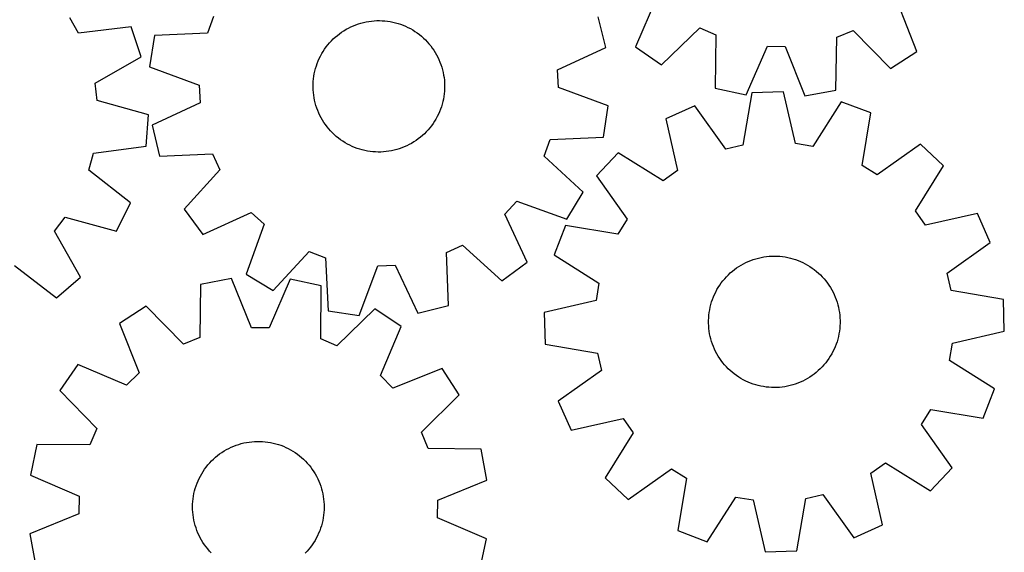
# Model space of a CAD drawing. Header units: millimetres. Extents: x 7 to 1243, y 7 to 1293.
# Tile 9 of 20: x 883 to 1242, y 369 to 564. Entities that reach past the tile are written whole.
import ezdxf

# ---------------------------------------------------------------- set-up
doc = ezdxf.new("R2010")
doc.units = ezdxf.units.MM
doc.layers.add('CUT', color=7, linetype='CONTINUOUS', true_color=0x000000)

msp = doc.modelspace()

# ---------------------------------------------------------------- linework, layer by layer
at = {"layer": 'CUT'}
for p, q in [((1114.919054, 571.631221), (1107.261781, 553.832104)), ((1209.954445, 552.084049), (1202.907393, 570.133467)), ((903.974518, 558.799951), (900.79455, 564.388376)), ((953.223834, 564.829153), (951.018587, 558.789321)), ((1096.378611, 553.596673), (1093.647949, 564.805105)), ((923.208746, 561.14236), (903.974518, 558.799951)), ((926.84845, 550.195305), (923.208746, 561.14236)), ((1001.665661, 560.191205), (1002.525066, 560.660374)), ((1002.525066, 560.660374), (1003.402892, 561.094097)), ((1003.402892, 561.094097), (1004.297679, 561.491655)), ((1004.297679, 561.491655), (1005.207937, 561.852385)), ((1005.207937, 561.852385), (1006.13215, 562.175686)), ((1006.13215, 562.175686), (1007.068782, 562.461021)), ((1007.068782, 562.461021), (1008.016273, 562.707915)), ((1008.016273, 562.707915), (1008.973046, 562.915956)), ((1008.973046, 562.915956), (1009.937508, 563.084799)), ((1009.937508, 563.084799), (1010.908054, 563.214162)), ((1010.908054, 563.214162), (1011.883069, 563.303831)), ((1011.883069, 563.303831), (1012.860931, 563.353655)), ((1012.860931, 563.353655), (1013.84001, 563.363552)), ((1013.84001, 563.363552), (1014.818679, 563.333506)), ((1014.818679, 563.333506), (1015.795308, 563.263566)), ((1015.795308, 563.263566), (1016.768271, 563.153849)), ((1016.768271, 563.153849), (1017.735949, 563.004538)), ((1017.735949, 563.004538), (1018.696732, 562.815881)), ((1018.696732, 562.815881), (1019.64902, 562.588192)), ((1019.64902, 562.588192), (1020.591229, 562.321849)), ((1020.591229, 562.321849), (1021.521789, 562.017297)), ((1021.521789, 562.017297), (1022.439154, 561.675042)), ((1022.439154, 561.675042), (1023.341794, 561.295654)), ((1023.341794, 561.295654), (1024.228209, 560.879765)), ((1024.228209, 560.879765), (1025.096922, 560.428066)), ((1116.743365, 547.260571), (1130.722062, 560.678411)), ((1130.722062, 560.678411), (1136.61971, 558.117075)), ((931.662809, 557.896984), (929.89633, 546.496764)), ((951.018587, 558.789321), (931.662809, 557.896984)), ((996.973746, 556.679552), (997.69382, 557.343019)), ((997.69382, 557.343019), (998.440356, 557.976563)), ((998.440356, 557.976563), (999.212113, 558.57913)), ((999.212113, 558.57913), (1000.007805, 559.149717)), ((1000.007805, 559.149717), (1000.826109, 559.687374)), ((1000.826109, 559.687374), (1001.665661, 560.191205)), ((1025.096922, 560.428066), (1025.946488, 559.941309)), ((1025.946488, 559.941309), (1026.775494, 559.420304)), ((1026.775494, 559.420304), (1027.582558, 558.86592)), ((1027.582558, 558.86592), (1028.366338, 558.279077)), ((1028.366338, 558.279077), (1029.125529, 557.660754)), ((1029.125529, 557.660754), (1029.858868, 557.011979)), ((1029.858868, 557.011979), (1030.565134, 556.333832)), ((1136.61971, 558.117075), (1136.35674, 538.742523)), ((1180.362776, 537.993444), (1180.759362, 557.365722)), ((1180.759362, 557.365722), (1186.740766, 559.72485)), ((1186.740766, 559.72485), (1200.254696, 545.839025)), ((993.810612, 552.953659), (994.381345, 553.749247)), ((994.381345, 553.749247), (994.984053, 554.520893)), ((994.984053, 554.520893), (995.617734, 555.267314)), ((995.617734, 555.267314), (996.281333, 555.987266)), ((996.281333, 555.987266), (996.973746, 556.679552)), ((1030.565134, 556.333832), (1031.243152, 555.627441)), ((1031.243152, 555.627441), (1031.891793, 554.893984)), ((1031.891793, 554.893984), (1032.509977, 554.134679)), ((1032.509977, 554.134679), (1033.096676, 553.350792)), ((1078.837686, 545.365125), (1096.378611, 553.596673)), ((1107.261781, 553.832104), (1116.743365, 547.260571)), ((1147.631397, 536.299664), (1155.411245, 554.045548)), ((1155.411245, 554.045548), (1161.840141, 553.936114)), ((1161.840141, 553.936114), (1169.011509, 535.935727)), ((910.040833, 540.554432), (926.84845, 550.195305)), ((991.86561, 549.558929), (992.299495, 550.436675)), ((992.299495, 550.436675), (992.768821, 551.295994)), ((992.768821, 551.295994), (993.272806, 552.135454)), ((993.272806, 552.135454), (993.810612, 552.953659)), ((1033.096676, 553.350792), (1033.650913, 552.543626)), ((1033.650913, 552.543626), (1034.171765, 551.714525)), ((1034.171765, 551.714525), (1034.658366, 550.86487)), ((1034.658366, 550.86487), (1035.109906, 549.996074)), ((1035.109906, 549.996074), (1035.525634, 549.109583)), ((1200.254696, 545.839025), (1209.954445, 552.084049)), ((929.89633, 546.496764), (948.074387, 539.78851)), ((990.498015, 545.893289), (990.783521, 546.829869)), ((990.783521, 546.829869), (991.106992, 547.754023)), ((991.106992, 547.754023), (991.467889, 548.664215)), ((991.467889, 548.664215), (991.86561, 549.558929)), ((1035.525634, 549.109583), (1035.904856, 548.206873)), ((1035.904856, 548.206873), (1036.246943, 547.289446)), ((1036.246943, 547.289446), (1036.551325, 546.35883)), ((1036.551325, 546.35883), (1036.817494, 545.416572)), ((989.74417, 542.054155), (989.873711, 543.024678)), ((989.873711, 543.024678), (990.042731, 543.989109)), ((990.042731, 543.989109), (990.250948, 544.945844)), ((990.250948, 544.945844), (990.498015, 545.893289)), ((1036.817494, 545.416572), (1037.045009, 544.464242)), ((1037.045009, 544.464242), (1037.23349, 543.503425)), ((1037.23349, 543.503425), (1037.382625, 542.535719)), ((1079.111647, 538.941136), (1078.837686, 545.365125)), ((910.840142, 534.17448), (910.040833, 540.554432)), ((948.074387, 539.78851), (948.348349, 533.364522)), ((989.594243, 539.122226), (989.60432, 540.101304)), ((989.62411, 538.143552), (989.594243, 539.122226)), ((989.60432, 540.101304), (989.654323, 541.079156)), ((989.654323, 541.079156), (989.74417, 542.054155)), ((1037.382625, 542.535719), (1037.492163, 541.562736)), ((1037.492163, 541.562736), (1037.561924, 540.586095)), ((1037.561924, 540.586095), (1037.591791, 539.607421)), ((1037.591791, 539.607421), (1037.581714, 538.628343)), ((989.693871, 537.166911), (989.62411, 538.143552)), ((989.80341, 536.193927), (989.693871, 537.166911)), ((989.952544, 535.226222), (989.80341, 536.193927)), ((1037.312323, 535.704969), (1037.143303, 534.740538)), ((1037.441864, 536.675492), (1037.312323, 535.704969)), ((1037.531711, 537.65049), (1037.441864, 536.675492)), ((1037.581714, 538.628343), (1037.531711, 537.65049)), ((1097.289704, 532.232883), (1079.111647, 538.941136)), ((1136.35674, 538.742523), (1147.631397, 536.299664)), ((1149.741324, 536.97898), (1146.442013, 517.885605)), ((1161.272844, 537.309898), (1149.741324, 536.97898)), ((1165.661663, 518.437148), (1161.272844, 537.309898)), ((1169.011509, 535.935727), (1180.362776, 537.993444)), ((929.506653, 528.977964), (910.840142, 534.17448)), ((948.348349, 533.364522), (930.807424, 525.132974)), ((990.141025, 534.265404), (989.952544, 535.226222)), ((990.36854, 533.313075), (990.141025, 534.265404)), ((990.63471, 532.370817), (990.36854, 533.313075)), ((990.939091, 531.440201), (990.63471, 532.370817)), ((1036.402513, 531.899778), (1036.079042, 530.975624)), ((1036.68802, 532.836358), (1036.402513, 531.899778)), ((1036.935087, 533.783803), (1036.68802, 532.836358)), ((1037.143303, 534.740538), (1036.935087, 533.783803)), ((1095.523225, 520.832663), (1097.289704, 532.232883)), ((1128.897282, 532.207448), (1118.370183, 527.488797)), ((1140.17431, 516.450828), (1128.897282, 532.207448)), ((1182.356214, 533.74155), (1172.001331, 517.364163)), ((1193.136587, 529.634357), (1182.356214, 533.74155)), ((928.680044, 517.471349), (929.506653, 528.977964)), ((991.281178, 530.522774), (990.939091, 531.440201)), ((991.660401, 529.620064), (991.281178, 530.522774)), ((992.076128, 528.733573), (991.660401, 529.620064)), ((992.527668, 527.864777), (992.076128, 528.733573)), ((1034.88654, 528.292971), (1034.417214, 527.433653)), ((1035.320424, 529.170718), (1034.88654, 528.292971)), ((1035.718146, 530.065432), (1035.320424, 529.170718)), ((1036.079042, 530.975624), (1035.718146, 530.065432)), ((1189.969038, 510.518681), (1193.136587, 529.634357)), ((930.807424, 525.132974), (933.538086, 513.924542)), ((993.014269, 527.015122), (992.527668, 527.864777)), ((993.535122, 526.186021), (993.014269, 527.015122)), ((994.089359, 525.378855), (993.535122, 526.186021)), ((994.676058, 524.594968), (994.089359, 525.378855)), ((1032.80469, 524.9804), (1032.201981, 524.208753)), ((1033.375422, 525.775987), (1032.80469, 524.9804)), ((1033.913228, 526.594192), (1033.375422, 525.775987)), ((1034.417214, 527.433653), (1033.913228, 526.594192)), ((1118.370183, 527.488797), (1122.628736, 508.586227)), ((995.294242, 523.835663), (994.676058, 524.594968)), ((995.942883, 523.102205), (995.294242, 523.835663)), ((996.6209, 522.395815), (995.942883, 523.102205)), ((997.327166, 521.717668), (996.6209, 522.395815)), ((998.060505, 521.068893), (997.327166, 521.717668)), ((998.819697, 520.45057), (998.060505, 521.068893)), ((1029.492215, 521.386628), (1028.745678, 520.753083)), ((1030.212288, 522.050095), (1029.492215, 521.386628)), ((1030.904701, 522.742381), (1030.212288, 522.050095)), ((1031.5683, 523.462333), (1030.904701, 522.742381)), ((1032.201981, 524.208753), (1031.5683, 523.462333)), ((909.462428, 514.996341), (928.680044, 517.471349)), ((999.603477, 519.863727), (998.819697, 520.45057)), ((1000.410541, 519.309342), (999.603477, 519.863727)), ((1001.239546, 518.788338), (1000.410541, 519.309342)), ((1002.089112, 518.301581), (1001.239546, 518.788338)), ((1002.957826, 517.849882), (1002.089112, 518.301581)), ((1003.84424, 517.433992), (1002.957826, 517.849882)), ((1004.746881, 517.054604), (1003.84424, 517.433992)), ((1023.783142, 517.635549), (1022.888356, 517.237992)), ((1024.660968, 518.069273), (1023.783142, 517.635549)), ((1025.520373, 518.538441), (1024.660968, 518.069273)), ((1026.359926, 519.042273), (1025.520373, 518.538441)), ((1027.178229, 519.57993), (1026.359926, 519.042273)), ((1027.973921, 520.150516), (1027.178229, 519.57993)), ((1028.745678, 520.753083), (1027.973921, 520.150516)), ((1073.962201, 513.900493), (1076.167447, 519.940326)), ((1076.167447, 519.940326), (1095.523225, 520.832663)), ((1146.442013, 517.885605), (1140.17431, 516.450828)), ((1172.001331, 517.364163), (1165.661663, 518.437148)), ((1211.249533, 518.269377), (1195.415514, 507.101286)), ((1219.637544, 510.349355), (1211.249533, 518.269377)), ((907.759391, 508.796151), (909.462428, 514.996341)), ((933.538086, 513.924542), (952.899558, 514.683365)), ((952.899558, 514.683365), (955.611019, 508.853214)), ((1005.664245, 516.71235), (1004.746881, 517.054604)), ((1006.594806, 516.407798), (1005.664245, 516.71235)), ((1007.537014, 516.141455), (1006.594806, 516.407798)), ((1008.489302, 515.913766), (1007.537014, 516.141455)), ((1009.450085, 515.725109), (1008.489302, 515.913766)), ((1010.417763, 515.575797), (1009.450085, 515.725109)), ((1011.390727, 515.46608), (1010.417763, 515.575797)), ((1012.367355, 515.396141), (1011.390727, 515.46608)), ((1013.346024, 515.366094), (1012.367355, 515.396141)), ((1014.325104, 515.375992), (1013.346024, 515.366094)), ((1015.302965, 515.425816), (1014.325104, 515.375992)), ((1016.27798, 515.515484), (1015.302965, 515.425816)), ((1017.248527, 515.644848), (1016.27798, 515.515484)), ((1018.212989, 515.81369), (1017.248527, 515.644848)), ((1019.169762, 516.021732), (1018.212989, 515.81369)), ((1020.117252, 516.268625), (1019.169762, 516.021732)), ((1021.053884, 516.55396), (1020.117252, 516.268625)), ((1021.978098, 516.877262), (1021.053884, 516.55396)), ((1022.888356, 517.237992), (1021.978098, 516.877262)), ((1088.189398, 500.746434), (1073.962201, 513.900493)), ((1100.938786, 515.103806), (1093.018764, 506.715796)), ((1117.387199, 504.86212), (1100.938786, 515.103806)), ((1195.415514, 507.101286), (1189.969038, 510.518681)), ((1209.395858, 493.900942), (1219.637544, 510.349355)), ((923.016378, 496.851831), (907.759391, 508.796151)), ((955.611019, 508.853214), (942.555395, 494.535634)), ((1093.018764, 506.715796), (1104.186854, 490.881776)), ((1122.628736, 508.586227), (1117.387199, 504.86212)), ((1082.194709, 490.890006), (1088.189398, 500.746434)), ((917.849301, 486.537435), (923.016378, 496.851831)), ((1059.622093, 492.736564), (1063.970819, 497.47273)), ((1063.970819, 497.47273), (1082.194709, 490.890006)), ((942.555395, 494.535634), (949.367479, 485.225372)), ((949.367479, 485.225372), (966.964758, 493.335748)), ((966.964758, 493.335748), (971.700924, 488.987022)), ((1067.732469, 475.139285), (1059.622093, 492.736564)), ((1213.119965, 488.659405), (1209.395858, 493.900942)), ((1232.022535, 492.917958), (1213.119965, 488.659405)), ((1236.741185, 482.390859), (1232.022535, 492.917958)), ((895.201283, 486.528584), (899.147394, 491.605089)), ((899.147394, 491.605089), (917.849301, 486.537435)), ((971.700924, 488.987022), (965.1182, 470.763132)), ((1104.186854, 490.881776), (1100.769459, 485.4353)), ((904.726008, 469.654876), (895.201283, 486.528584)), ((1081.653784, 488.602849), (1077.546591, 477.822477)), ((1100.769459, 485.4353), (1081.653784, 488.602849)), ((1220.984566, 471.113831), (1236.741185, 482.390859)), ((974.974628, 464.768443), (988.128687, 478.99564)), ((988.128687, 478.99564), (994.16852, 476.790393)), ((1038.274476, 478.671364), (1044.104627, 481.382826)), ((1039.033299, 459.309892), (1038.274476, 478.671364)), ((1044.104627, 481.382826), (1058.422207, 468.327201)), ((994.16852, 476.790393), (995.060857, 457.434615)), ((1058.422207, 468.327201), (1067.732469, 475.139285)), ((1077.546591, 477.822477), (1093.923978, 467.467593)), ((1145.796257, 474.095176), (1146.651395, 474.572075)), ((1146.651395, 474.572075), (1147.525274, 475.013698)), ((1147.525274, 475.013698), (1148.41644, 475.419308)), ((1148.41644, 475.419308), (1149.323407, 475.788232)), ((1149.323407, 475.788232), (1150.244668, 476.119855)), ((1150.244668, 476.119855), (1151.178689, 476.413625)), ((1151.178689, 476.413625), (1152.123914, 476.669053)), ((1152.123914, 476.669053), (1153.078772, 476.885714)), ((1153.078772, 476.885714), (1154.041672, 477.063247)), ((1154.041672, 477.063247), (1155.011013, 477.201358)), ((1155.011013, 477.201358), (1155.98518, 477.299815)), ((1155.98518, 477.299815), (1156.962552, 477.358456)), ((1156.962552, 477.358456), (1157.941502, 477.377182)), ((1157.941502, 477.377182), (1158.920402, 477.355963)), ((1158.920402, 477.355963), (1159.897622, 477.294833)), ((1159.897622, 477.294833), (1160.871535, 477.193895)), ((1160.871535, 477.193895), (1161.84052, 477.053316)), ((1161.84052, 477.053316), (1162.802965, 476.873331)), ((1162.802965, 476.873331), (1163.757268, 476.654238)), ((1163.757268, 476.654238), (1164.70184, 476.396404)), ((1164.70184, 476.396404), (1165.63511, 476.100256)), ((1165.63511, 476.100256), (1166.555523, 475.766288)), ((1166.555523, 475.766288), (1167.461548, 475.395055)), ((1167.461548, 475.395055), (1168.351677, 474.987176)), ((1168.351677, 474.987176), (1169.224429, 474.543329)), ((1169.224429, 474.543329), (1170.07835, 474.064254)), ((880.666101, 473.941782), (896.005102, 462.102971)), ((965.1182, 470.763132), (974.974628, 464.768443)), ((1006.461077, 455.668136), (1013.16933, 473.846193)), ((1013.16933, 473.846193), (1019.593319, 474.120155)), ((1019.593319, 474.120155), (1027.824867, 456.57923)), ((1141.1362, 470.541354), (1141.850262, 471.211288)), ((1141.850262, 471.211288), (1142.591054, 471.851538)), ((1142.591054, 471.851538), (1143.357346, 472.46104)), ((1143.357346, 472.46104), (1144.14786, 473.038779)), ((1144.14786, 473.038779), (1144.961282, 473.583794)), ((1144.961282, 473.583794), (1145.796257, 474.095176)), ((1170.07835, 474.064254), (1170.91202, 473.550746)), ((1170.91202, 473.550746), (1171.724051, 473.003662)), ((1171.724051, 473.003662), (1172.513091, 472.423912)), ((1172.513091, 472.423912), (1173.277827, 471.81246)), ((1173.277827, 471.81246), (1174.016987, 471.170325)), ((1174.016987, 471.170325), (1174.72934, 470.498574)), ((1222.419343, 464.846127), (1220.984566, 471.113831)), ((896.005102, 462.102971), (904.726008, 469.654876)), ((959.838881, 469.154862), (948.500404, 467.027799)), ((967.120143, 451.198647), (959.838881, 469.154862)), ((981.220818, 468.921619), (973.549588, 451.128512)), ((992.510197, 466.547722), (981.220818, 468.921619)), ((1093.923978, 467.467593), (1092.850993, 461.127925)), ((1138.006795, 466.787088), (1138.57033, 467.58779)), ((1138.57033, 467.58779), (1139.166055, 468.36484)), ((1139.166055, 468.36484), (1139.792979, 469.116944)), ((1139.792979, 469.116944), (1140.450059, 469.842852)), ((1140.450059, 469.842852), (1141.1362, 470.541354)), ((1174.72934, 470.498574), (1175.4137, 469.798327)), ((1175.4137, 469.798327), (1176.068929, 469.070748)), ((1176.068929, 469.070748), (1176.693936, 468.31705)), ((1176.693936, 468.31705), (1177.28768, 467.538485)), ((1177.28768, 467.538485), (1177.849173, 466.73635)), ((948.500404, 467.027799), (948.222239, 447.653459)), ((992.365659, 447.171925), (992.510197, 466.547722)), ((1136.092486, 463.374955), (1136.518437, 464.256579)), ((1136.518437, 464.256579), (1136.979994, 465.120095)), ((1136.979994, 465.120095), (1137.476389, 465.964066)), ((1137.476389, 465.964066), (1138.006795, 466.787088)), ((1177.849173, 466.73635), (1178.377481, 465.91198)), ((1178.377481, 465.91198), (1178.871725, 465.066747)), ((1178.871725, 465.066747), (1179.331081, 464.202058)), ((1179.331081, 464.202058), (1179.754786, 463.319353)), ((1241.512718, 461.546817), (1222.419343, 464.846127)), ((1092.850993, 461.127925), (1073.978243, 456.739106)), ((1134.758003, 459.697131), (1135.035051, 460.636248)), ((1135.035051, 460.636248), (1135.350175, 461.563282)), ((1135.350175, 461.563282), (1135.702849, 462.476691)), ((1135.702849, 462.476691), (1136.092486, 463.374955)), ((1179.754786, 463.319353), (1180.142134, 462.420099)), ((1180.142134, 462.420099), (1180.49248, 461.505795)), ((1180.49248, 461.505795), (1180.805241, 460.577961)), ((1180.805241, 460.577961), (1181.079898, 459.638142)), ((1241.843636, 450.015297), (1241.512718, 461.546817)), ((928.656812, 459.060774), (918.995417, 452.756577)), ((942.255367, 445.257813), (928.656812, 459.060774)), ((995.060857, 457.434615), (1006.461077, 455.668136)), ((1012.175272, 458.149721), (998.278853, 444.646686)), ((1021.696847, 451.636267), (1012.175272, 458.149721)), ((1027.824867, 456.57923), (1039.033299, 459.309892)), ((1073.978243, 456.739106), (1074.309161, 445.207586)), ((1134.03881, 455.851355), (1134.159594, 456.823007)), ((1134.159594, 456.823007), (1134.319909, 457.788923)), ((1134.319909, 457.788923), (1134.519489, 458.747496)), ((1134.519489, 458.747496), (1134.758003, 459.697131)), ((1181.079898, 459.638142), (1181.315991, 458.687903)), ((1181.315991, 458.687903), (1181.51313, 457.728824)), ((1181.51313, 457.728824), (1181.670984, 456.762503)), ((1181.670984, 456.762503), (1181.789293, 455.790547)), ((918.995417, 452.756577), (926.152665, 434.750572)), ((1133.915329, 452.918194), (1133.916576, 453.897323)), ((1133.954021, 451.939829), (1133.915329, 452.918194)), ((1133.916576, 453.897323), (1133.957759, 454.875586)), ((1133.957759, 454.875586), (1134.03881, 455.851355)), ((1181.789293, 455.790547), (1181.867858, 454.814574)), ((1181.905303, 452.85708), (1181.86412, 451.878817)), ((1181.867858, 454.814574), (1181.90655, 453.836209)), ((1181.90655, 453.836209), (1181.905303, 452.85708)), ((973.549588, 451.128512), (967.120143, 451.198647)), ((1014.148515, 433.790677), (1021.696847, 451.636267)), ((1134.032586, 450.963856), (1133.954021, 451.939829)), ((1134.150895, 449.9919), (1134.032586, 450.963856)), ((1134.308749, 449.025579), (1134.150895, 449.9919)), ((1181.662285, 449.931396), (1181.50197, 448.96548)), ((1181.783069, 450.903048), (1181.662285, 449.931396)), ((1181.86412, 451.878817), (1181.783069, 450.903048)), ((1222.970886, 445.626478), (1241.843636, 450.015297)), ((948.222239, 447.653459), (942.255367, 445.257813)), ((998.278853, 444.646686), (992.365659, 447.171925)), ((1134.505888, 448.0665), (1134.308749, 449.025579)), ((1134.741981, 447.116261), (1134.505888, 448.0665)), ((1135.016637, 446.176442), (1134.741981, 447.116261)), ((1135.329399, 445.248608), (1135.016637, 446.176442)), ((1180.786827, 446.118156), (1180.471704, 445.191121)), ((1181.063876, 447.057272), (1180.786827, 446.118156)), ((1181.302389, 448.006907), (1181.063876, 447.057272)), ((1181.50197, 448.96548), (1181.302389, 448.006907)), ((1221.897901, 439.28681), (1222.970886, 445.626478)), ((1074.309161, 445.207586), (1093.402536, 441.908276)), ((1135.679745, 444.334304), (1135.329399, 445.248608)), ((1136.067093, 443.43505), (1135.679745, 444.334304)), ((1136.490798, 442.552345), (1136.067093, 443.43505)), ((1136.950154, 441.687656), (1136.490798, 442.552345)), ((1179.303442, 442.497824), (1178.841884, 441.634308)), ((1179.729393, 443.379448), (1179.303442, 442.497824)), ((1180.11903, 444.277712), (1179.729393, 443.379448)), ((1180.471704, 445.191121), (1180.11903, 444.277712)), ((1093.402536, 441.908276), (1094.837313, 435.640572)), ((1137.444398, 440.842423), (1136.950154, 441.687656)), ((1137.972706, 440.018053), (1137.444398, 440.842423)), ((1138.534199, 439.215918), (1137.972706, 440.018053)), ((1139.127943, 438.437354), (1138.534199, 439.215918)), ((1139.75295, 437.683655), (1139.127943, 438.437354)), ((1176.655824, 438.389563), (1176.0289, 437.637459)), ((1177.251549, 439.166613), (1176.655824, 438.389563)), ((1177.815084, 439.967316), (1177.251549, 439.166613)), ((1178.34549, 440.790337), (1177.815084, 439.967316)), ((1178.841884, 441.634308), (1178.34549, 440.790337)), ((1238.275288, 428.931926), (1221.897901, 439.28681)), ((903.711177, 437.802192), (897.197724, 428.280617)), ((921.556768, 430.25386), (903.711177, 437.802192)), ((1036.651232, 436.352028), (1018.645227, 429.194779)), ((1042.95543, 426.690632), (1036.651232, 436.352028)), ((1094.837313, 435.640572), (1079.080693, 424.363544)), ((1140.408178, 436.956076), (1139.75295, 437.683655)), ((1141.092539, 436.255829), (1140.408178, 436.956076)), ((1141.804892, 435.584079), (1141.092539, 436.255829)), ((1142.544051, 434.941943), (1141.804892, 435.584079)), ((1143.308788, 434.330491), (1142.544051, 434.941943)), ((1173.230824, 434.902865), (1172.464533, 434.293363)), ((1173.971617, 435.543116), (1173.230824, 434.902865)), ((1174.685679, 436.213049), (1173.971617, 435.543116)), ((1175.37182, 436.911551), (1174.685679, 436.213049)), ((1176.0289, 437.637459), (1175.37182, 436.911551)), ((926.152665, 434.750572), (921.556768, 430.25386)), ((1018.645227, 429.194779), (1014.148515, 433.790677)), ((1144.097828, 433.750741), (1143.308788, 434.330491)), ((1144.909859, 433.203657), (1144.097828, 433.750741)), ((1145.743529, 432.69015), (1144.909859, 433.203657)), ((1146.59745, 432.211074), (1145.743529, 432.69015)), ((1147.470202, 431.767227), (1146.59745, 432.211074)), ((1148.360331, 431.359348), (1147.470202, 431.767227)), ((1149.266356, 430.988115), (1148.360331, 431.359348)), ((1167.405439, 431.335095), (1166.498472, 430.966171)), ((1168.296604, 431.740705), (1167.405439, 431.335095)), ((1169.170483, 432.182328), (1168.296604, 431.740705)), ((1170.025622, 432.659227), (1169.170483, 432.182328)), ((1170.860597, 433.17061), (1170.025622, 432.659227)), ((1171.674019, 433.715624), (1170.860597, 433.17061)), ((1172.464533, 434.293363), (1171.674019, 433.715624)), ((897.197724, 428.280617), (910.700759, 414.384198)), ((1150.186769, 430.654147), (1149.266356, 430.988115)), ((1151.120039, 430.357999), (1150.186769, 430.654147)), ((1152.064611, 430.100165), (1151.120039, 430.357999)), ((1153.018913, 429.881072), (1152.064611, 430.100165)), ((1153.981358, 429.701087), (1153.018913, 429.881072)), ((1154.950344, 429.560508), (1153.981358, 429.701087)), ((1155.924257, 429.45957), (1154.950344, 429.560508)), ((1156.901477, 429.39844), (1155.924257, 429.45957)), ((1157.880376, 429.377221), (1156.901477, 429.39844)), ((1158.859327, 429.395947), (1157.880376, 429.377221)), ((1159.836699, 429.454588), (1158.859327, 429.395947)), ((1160.810866, 429.553045), (1159.836699, 429.454588)), ((1161.780207, 429.691156), (1160.810866, 429.553045)), ((1162.743107, 429.868689), (1161.780207, 429.691156)), ((1163.697965, 430.08535), (1162.743107, 429.868689)), ((1164.64319, 430.340778), (1163.697965, 430.08535)), ((1165.577211, 430.634548), (1164.64319, 430.340778)), ((1166.498472, 430.966171), (1165.577211, 430.634548)), ((1234.168095, 418.151554), (1238.275288, 428.931926)), ((1029.152468, 413.092078), (1042.95543, 426.690632)), ((1079.080693, 424.363544), (1083.799344, 413.836445)), ((1211.635024, 415.872627), (1215.052419, 421.319103)), ((1215.052419, 421.319103), (1234.168095, 418.151554)), ((1083.799344, 413.836445), (1102.701914, 418.094998)), ((1102.701914, 418.094998), (1106.426021, 412.853461)), ((910.700759, 414.384198), (908.17552, 408.471004)), ((1222.803114, 400.038607), (1211.635024, 415.872627)), ((967.239872, 409.607977), (968.215949, 409.685228)), ((968.215949, 409.685228), (969.194366, 409.722601)), ((969.194366, 409.722601), (970.173492, 409.720036)), ((970.173492, 409.720036), (971.151699, 409.677535)), ((971.151699, 409.677535), (972.127358, 409.59517)), ((1031.548114, 407.125205), (1029.152468, 413.092078)), ((1106.426021, 412.853461), (1096.184335, 396.405048)), ((888.799723, 408.615542), (886.425825, 397.326163)), ((908.17552, 408.471004), (888.799723, 408.615542)), ((956.288771, 405.682605), (957.113852, 406.209803)), ((957.113852, 406.209803), (957.95975, 406.702907)), ((957.95975, 406.702907), (958.825057, 407.161098)), ((958.825057, 407.161098), (959.708332, 407.583614)), ((959.708332, 407.583614), (960.608107, 407.96975)), ((960.608107, 407.96975), (961.522882, 408.318864)), ((961.522882, 408.318864), (962.451137, 408.630376)), ((962.451137, 408.630376), (963.391324, 408.903766)), ((963.391324, 408.903766), (964.341881, 409.138579)), ((964.341881, 409.138579), (965.301224, 409.334425)), ((965.301224, 409.334425), (966.267757, 409.490978)), ((966.267757, 409.490978), (967.239872, 409.607977)), ((972.127358, 409.59517), (973.098846, 409.473077)), ((973.098846, 409.473077), (974.064545, 409.311461)), ((974.064545, 409.311461), (975.022849, 409.11059)), ((975.022849, 409.11059), (975.972162, 408.870797)), ((975.972162, 408.870797), (976.910904, 408.592484)), ((976.910904, 408.592484), (977.837513, 408.276112)), ((977.837513, 408.276112), (978.750446, 407.922208)), ((978.750446, 407.922208), (979.648184, 407.531361)), ((979.648184, 407.531361), (980.529234, 407.104223)), ((980.529234, 407.104223), (981.392127, 406.641503)), ((981.392127, 406.641503), (982.235429, 406.143971)), ((982.235429, 406.143971), (983.057735, 405.612457)), ((1050.922454, 406.847041), (1031.548114, 407.125205)), ((1053.049517, 395.508563), (1050.922454, 406.847041)), ((951.849639, 401.856396), (952.522348, 402.567843)), ((952.522348, 402.567843), (953.223516, 403.25126)), ((953.223516, 403.25126), (953.951977, 403.905508)), ((953.951977, 403.905508), (954.706517, 404.529498)), ((954.706517, 404.529498), (955.485881, 405.122193)), ((955.485881, 405.122193), (956.288771, 405.682605)), ((983.057735, 405.612457), (983.857678, 405.047845)), ((983.857678, 405.047845), (984.633925, 404.451073)), ((984.633925, 404.451073), (985.385184, 403.823137)), ((985.385184, 403.823137), (986.110206, 403.16508)), ((986.110206, 403.16508), (986.807783, 402.477998)), ((986.807783, 402.477998), (987.476754, 401.763035)), ((949.465036, 398.754638), (950.013214, 399.565931)), ((950.013214, 399.565931), (950.594027, 400.35419)), ((950.594027, 400.35419), (951.206508, 401.118102)), ((951.206508, 401.118102), (951.849639, 401.856396)), ((987.476754, 401.763035), (988.116007, 401.02138)), ((988.116007, 401.02138), (988.724476, 400.254269)), ((988.724476, 400.254269), (989.301149, 399.462977)), ((989.301149, 399.462977), (989.845067, 398.648822)), ((1104.572345, 388.485027), (1120.406365, 399.653117)), ((1120.406365, 399.653117), (1125.852841, 396.235722)), ((1193.193143, 398.168176), (1198.43468, 401.892283)), ((1198.43468, 401.892283), (1214.883093, 391.650597)), ((1214.883093, 391.650597), (1222.803114, 400.038607)), ((886.425825, 397.326163), (904.218932, 389.654933)), ((947.243629, 394.401129), (947.616081, 395.306653)), ((947.616081, 395.306653), (948.025159, 396.196232)), ((948.025159, 396.196232), (948.470181, 397.068385)), ((948.470181, 397.068385), (948.950407, 397.92166)), ((948.950407, 397.92166), (949.465036, 398.754638)), ((989.845067, 398.648822), (990.355324, 397.813159)), ((990.355324, 397.813159), (990.831071, 396.957378)), ((990.831071, 396.957378), (991.271516, 396.082905)), ((991.271516, 396.082905), (991.675926, 395.191195)), ((1035.093303, 388.227302), (1053.049517, 395.508563)), ((1096.184335, 396.405048), (1104.572345, 388.485027)), ((1125.852841, 396.235722), (1122.685292, 377.120046)), ((1197.451696, 379.265606), (1193.193143, 398.168176)), ((946.35191, 391.604073), (946.611016, 392.548297)), ((946.611016, 392.548297), (946.908421, 393.481167)), ((946.908421, 393.481167), (947.243629, 394.401129)), ((991.675926, 395.191195), (992.043628, 394.283731)), ((992.043628, 394.283731), (992.374009, 393.362024)), ((992.374009, 393.362024), (992.666521, 392.427609)), ((992.666521, 392.427609), (992.920676, 391.48204)), ((904.218932, 389.654933), (904.148797, 383.225487)), ((945.706116, 387.745293), (945.808366, 388.71907)), ((945.808366, 388.71907), (945.95025, 389.687865)), ((945.95025, 389.687865), (946.131532, 390.650066)), ((946.131532, 390.650066), (946.35191, 391.604073)), ((992.920676, 391.48204), (993.13605, 390.526891)), ((993.13605, 390.526891), (993.312286, 389.563752)), ((993.312286, 389.563752), (993.449091, 388.594227)), ((993.449091, 388.594227), (993.546236, 387.619928)), ((1035.023168, 381.797856), (1035.093303, 388.227302)), ((1133.465664, 373.012853), (1143.820548, 389.39024)), ((1143.820548, 389.39024), (1150.160216, 388.317255)), ((1150.160216, 388.317255), (1154.549035, 369.444505)), ((1166.080555, 369.775423), (1169.379865, 388.868798)), ((1169.379865, 388.868798), (1175.647569, 390.303575)), ((1175.647569, 390.303575), (1186.924597, 374.546956)), ((945.621132, 385.789287), (945.64367, 386.768157)), ((945.63854, 384.810311), (945.621132, 385.789287)), ((945.695864, 383.832861), (945.63854, 384.810311)), ((945.64367, 386.768157), (945.706116, 387.745293)), ((993.59843, 384.684633), (993.535984, 383.707496)), ((993.546236, 387.619928), (993.60356, 386.642478)), ((993.620968, 385.663503), (993.59843, 384.684633)), ((993.60356, 386.642478), (993.620968, 385.663503)), ((904.148797, 383.225487), (886.192583, 375.944226)), ((945.793009, 382.858562), (945.695864, 383.832861)), ((945.929814, 381.889037), (945.793009, 382.858562)), ((946.10605, 380.925898), (945.929814, 381.889037)), ((946.321424, 379.97075), (946.10605, 380.925898)), ((993.29185, 381.764925), (993.110568, 380.802723)), ((993.433734, 382.73372), (993.29185, 381.764925)), ((993.535984, 383.707496), (993.433734, 382.73372)), ((1052.816275, 374.126627), (1035.023168, 381.797856)), ((946.575579, 379.025181), (946.321424, 379.97075)), ((946.868091, 378.090765), (946.575579, 379.025181)), ((947.198472, 377.169059), (946.868091, 378.090765)), ((992.333679, 377.971623), (991.998471, 377.05166)), ((992.631084, 378.904492), (992.333679, 377.971623)), ((992.89019, 379.848716), (992.631084, 378.904492)), ((993.110568, 380.802723), (992.89019, 379.848716)), ((1186.924597, 374.546956), (1197.451696, 379.265606)), ((886.192583, 375.944226), (888.319646, 364.605749)), ((947.566174, 376.261595), (947.198472, 377.169059)), ((947.970584, 375.369884), (947.566174, 376.261595)), ((948.411029, 374.495411), (947.970584, 375.369884)), ((948.886776, 373.639631), (948.411029, 374.495411)), ((990.771919, 374.384404), (990.291693, 373.531129)), ((991.216941, 375.256557), (990.771919, 374.384404)), ((991.626019, 376.146136), (991.216941, 375.256557)), ((991.998471, 377.05166), (991.626019, 376.146136)), ((1050.442377, 362.837248), (1052.816275, 374.126627)), ((1122.685292, 377.120046), (1133.465664, 373.012853)), ((949.397033, 372.803968), (948.886776, 373.639631)), ((949.940951, 371.989813), (949.397033, 372.803968)), ((950.517624, 371.198521), (949.940951, 371.989813)), ((951.126094, 370.431409), (950.517624, 371.198521)), ((951.765346, 369.689754), (951.126094, 370.431409)), ((988.035592, 370.334688), (987.392461, 369.596394)), ((988.648073, 371.0986), (988.035592, 370.334688)), ((989.228886, 371.886858), (988.648073, 371.0986)), ((989.777064, 372.698152), (989.228886, 371.886858)), ((990.291693, 373.531129), (989.777064, 372.698152)), ((952.434317, 368.974791), (951.765346, 369.689754)), ((987.392461, 369.596394), (986.719752, 368.884946)), ((1154.549035, 369.444505), (1166.080555, 369.775423))]:
    msp.add_line(p, q, dxfattribs=at)

doc.saveas('drawing.dxf')
